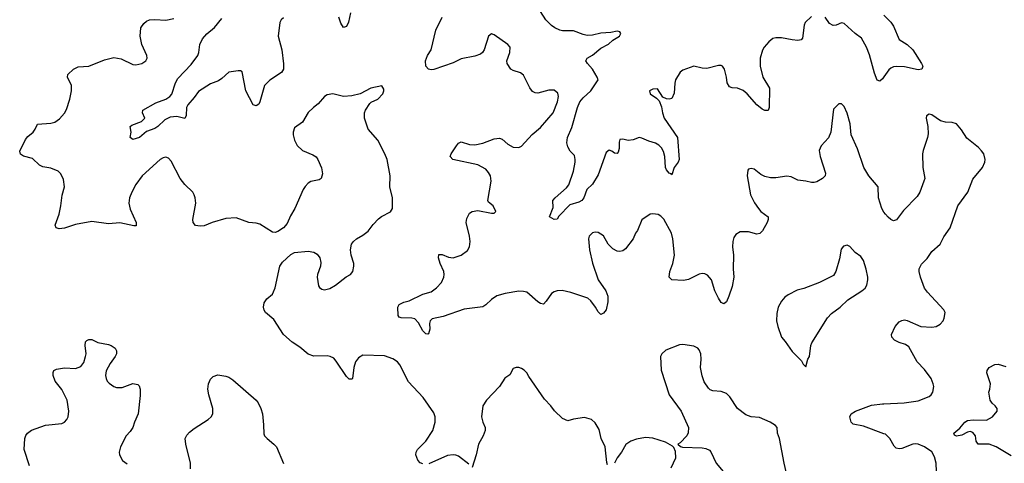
# Model space of a CAD drawing. Header units: inches. Extents: x 2293880 to 2522759, y 823965 to 1006879.
# Tile 51 of 256: x 2303682 to 2310880, y 901009 to 904251. Entities that reach past the tile are written whole.
import ezdxf

# ---------------------------------------------------------------- set-up
doc = ezdxf.new("R2010")
doc.units = ezdxf.units.IN
doc.header["$MEASUREMENT"] = 0
doc.layers.add('C3900', color=7, linetype='Continuous')
doc.layers.add('C3910', color=7, linetype='Continuous')

msp = doc.modelspace()

# ---------------------------------------------------------------- linework, layer by layer
at = {"layer": 'C3900', "color": 5}
for points, elevation in [([(2306630, 901005.1), (2306610, 901012.3), (2306591.4, 901031.4), (2306578.4, 901070), (2306579.5, 901090), (2306589.3, 901110), (2306650, 901170.8), (2306702.9, 901250), (2306719.5, 901310), (2306719.5, 901350), (2306710, 901379), (2306631.6, 901490), (2306524.2, 901604.2), (2306460.4, 901730), (2306444.2, 901750), (2306410, 901773.5), (2306350, 901795.3), (2306190, 901799.7), (2306159, 901781), (2306136.5, 901750), (2306124.2, 901710), (2306114, 901630), (2306110, 901624), (2306090, 901623.7), (2306070, 901644.5), (2305996.1, 901756.1), (2305977.4, 901777.4), (2305950.9, 901790.9), (2305930, 901795.4), (2305832.8, 901792.8), (2305790, 901805.6), (2305730, 901858.4), (2305674.3, 901894.3), (2305610, 901949.4), (2305541, 902061), (2305478, 902110), (2305468.1, 902128.1), (2305465.1, 902150), (2305470, 902182), (2305489.2, 902210), (2305530, 902246), (2305538, 902262), (2305549.6, 902290.4), (2305582.9, 902450), (2305602, 902478), (2305664.7, 902535.3), (2305691.1, 902548.9), (2305790, 902558.5), (2305832.3, 902552.3), (2305857.6, 902537.6), (2305874.9, 902510), (2305882.3, 902477.7), (2305880.3, 902450), (2305859.5, 902390), (2305857, 902370), (2305866.6, 902306.6), (2305873, 902293), (2305890, 902282), (2305910, 902278), (2305950, 902286.7), (2305990, 902310.4), (2306068.4, 902371.6), (2306099.3, 902390), (2306116.2, 902410), (2306125.1, 902450), (2306124.5, 902470), (2306104.5, 902530), (2306099.5, 902570), (2306107.8, 902610), (2306121.6, 902630), (2306144.5, 902650), (2306190, 902676.4), (2306230, 902706.4), (2306266.4, 902753.6), (2306305.5, 902794.5), (2306327.2, 902812.8), (2306392.3, 902847.7), (2306407, 902870), (2306406.3, 902950), (2306388.4, 903030), (2306389.7, 903109.7), (2306368.5, 903230), (2306352.4, 903270), (2306298.9, 903370), (2306229.8, 903449.8), (2306203.5, 903530), (2306203.6, 903570), (2306209.6, 903590), (2306241.3, 903638.7), (2306251.6, 903648.4), (2306299, 903670), (2306337.2, 903710), (2306344, 903730), (2306343.1, 903743.1), (2306330, 903768), (2306250, 903749.2), (2306171.9, 903708.1), (2306110, 903694.7), (2306050, 903689.7), (2305970, 903707.8), (2305930, 903702), (2305910, 903689.3), (2305864.9, 903635), (2305830, 903609.6), (2305790, 903572), (2305750, 903500.9), (2305690, 903459.3), (2305681.3, 903430), (2305682, 903410), (2305690.4, 903370), (2305710, 903330.7), (2305750, 903295.5), (2305823.8, 903263.8), (2305848.1, 903248.1), (2305860.7, 903230), (2305888.1, 903168.1), (2305896.4, 903123.6), (2305886, 903090), (2305870, 903080.9), (2305810, 903067.6), (2305790, 903055.1), (2305768.4, 903031.6), (2305754.6, 903010), (2305694, 902870), (2305661.8, 902818.2), (2305638, 902762), (2305610, 902729.5), (2305570, 902702.7), (2305550, 902696), (2305530, 902697.2), (2305436.3, 902756.3), (2305410, 902765.1), (2305358, 902770), (2305263.7, 902803.7), (2305190, 902798.7), (2305090, 902769.7), (2305030, 902744.2), (2305001, 902741), (2304967.2, 902747.2), (2304949.7, 902769.7), (2304948, 902790), (2304969.6, 902910), (2304965.6, 902950), (2304958.4, 902970), (2304946.6, 902990), (2304890, 903045.6), (2304855.4, 903090), (2304790, 903218), (2304770, 903238.4), (2304750, 903245.1), (2304730, 903241.6), (2304710, 903229.6), (2304577, 903110), (2304530, 903046.6), (2304502, 902990), (2304485.3, 902950), (2304479.6, 902910), (2304490, 902867.3), (2304534.4, 902770), (2304534.6, 902745.4), (2304515.5, 902744.5), (2304413.7, 902766.3), (2304330, 902758.3), (2304210, 902775.4), (2304090, 902754.5), (2304010, 902728.2), (2303970, 902723.6), (2303949, 902730), (2303942, 902750), (2303971.4, 902828.6), (2303983.9, 902890), (2303992.3, 902967.7), (2304009.7, 903030), (2304002.5, 903082.5), (2303983.5, 903123.5), (2303963, 903143), (2303910, 903165.6), (2303850, 903175.6), (2303827.5, 903187.5), (2303776.2, 903236.2), (2303710, 903254), (2303688.2, 903268.2), (2303682, 903290), (2303723.6, 903376.4), (2303741.8, 903398.2), (2303780.9, 903430), (2303796, 903450), (2303813.2, 903486.8), (2303910, 903494.6), (2303938.5, 903501.5), (2303973.7, 903526.3), (2304010, 903567.7), (2304024.5, 903595.5), (2304049.7, 903670), (2304060.5, 903730), (2304059.6, 903770), (2304032.3, 903830), (2304035.1, 903850), (2304075.1, 903890), (2304110, 903905.7), (2304188.3, 903911.7), (2304302, 903958), (2304370, 903973.7), (2304423.8, 903963.8), (2304510, 903923.7), (2304530, 903922), (2304574, 903930), (2304605.2, 903950), (2304614.5, 903970), (2304611.8, 903990), (2304574.7, 904070), (2304562, 904130), (2304568.3, 904190), (2304590, 904223.8), (2304610, 904240.3), (2304630, 904248.8), (2304670, 904252), (2304750, 904246.4), (2304810, 904260.4)], 280), ([(2305610, 904264.4), (2305594.6, 904250), (2305584.5, 904230), (2305570.3, 904130.3), (2305597.8, 904030), (2305611.6, 903928.4), (2305610, 903888.7), (2305595.8, 903864.2), (2305510.3, 903809.7), (2305470.4, 903770), (2305437.1, 903650), (2305430, 903634), (2305410, 903621.2), (2305389.4, 903629.4), (2305334.5, 903730), (2305309.4, 903869.4), (2305296.6, 903876.6), (2305278, 903878), (2305210, 903866.2), (2305159.5, 903820.5), (2305135.4, 903804.6), (2305077.4, 903782.6), (2304990, 903725.4), (2304958.4, 903681.6), (2304910, 903627.6), (2304902, 903610), (2304898.5, 903550), (2304890.2, 903529.8), (2304830, 903542.4), (2304781.5, 903538.5), (2304742, 903518), (2304692.3, 903470), (2304670, 903454.8), (2304610, 903434.3), (2304557.3, 903390), (2304510, 903376), (2304489.6, 903389.6), (2304497, 903430), (2304489.5, 903470.5), (2304501.2, 903478.8), (2304573.6, 903506.4), (2304596.2, 903530), (2304580.7, 903570), (2304582, 903590), (2304676.4, 903643.6), (2304750, 903670.3), (2304778.7, 903690), (2304793.2, 903706.8), (2304820.9, 903790), (2304838.7, 903821.3), (2304935.8, 903924.2), (2304983.7, 903990), (2304992.3, 904010), (2304999.5, 904070), (2305017.6, 904110), (2305050, 904146.7), (2305106.7, 904193.3), (2305160.2, 904259.8)], 260), ([(2306099.2, 904300.8), (2306086.6, 904233.4), (2306070, 904202), (2306050, 904192.7), (2306030, 904226), (2306014.5, 904270)], 260), ([(2310000, 902845.1), (2309984, 902870), (2309959.2, 902950), (2309956.9, 903030), (2309888.2, 903110), (2309852.2, 903170), (2309807.2, 903307.2), (2309759.6, 903410), (2309753.3, 903490), (2309730, 903568), (2309710, 903615.3), (2309690, 903635.3), (2309670, 903635.3), (2309630, 903598), (2309610.7, 903430), (2309593.5, 903386.5), (2309540.7, 903330), (2309525.5, 903294.5), (2309533, 903250), (2309573, 903130), (2309570.7, 903110), (2309551, 903090), (2309510, 903067), (2309490, 903060.7), (2309470, 903060.7), (2309430, 903071.5), (2309370, 903078.9), (2309321.4, 903101.4), (2309290, 903107.4), (2309210, 903095.3), (2309170, 903095.1), (2309130, 903106), (2309100.5, 903120.5), (2309050, 903159), (2309030, 903164), (2309010, 903158), (2309004.7, 903150), (2308998.8, 903110), (2309024.4, 902970), (2309053.1, 902913.1), (2309082, 902870), (2309100.7, 902850), (2309154, 902810), (2309153.4, 902790), (2309147.3, 902770), (2309112.3, 902707.7), (2309092.3, 902687.7), (2309070, 902683.6), (2309010, 902699.7), (2308950, 902700.7), (2308918, 902682), (2308901.7, 902658.3), (2308894, 902630), (2308892, 902590), (2308900.8, 902530), (2308898, 902430), (2308903.6, 902370), (2308890, 902302), (2308866.8, 902230), (2308850, 902188), (2308830, 902175.3), (2308810, 902184), (2308790, 902215.3), (2308763.6, 902270), (2308738.9, 902350), (2308710, 902383.6), (2308690, 902394), (2308670, 902396.2), (2308648.6, 902391.4), (2308570, 902352.3), (2308535.2, 902344.8), (2308450, 902349.4), (2308430, 902369), (2308433.6, 902410), (2308456.3, 902470), (2308469.7, 902530), (2308457.4, 902650), (2308446, 902690), (2308390, 902792.7), (2308370, 902815.1), (2308350, 902826.6), (2308310, 902832.7), (2308290, 902829.3), (2308230, 902789.2), (2308198.4, 902710), (2308183.8, 902690), (2308165.5, 902650), (2308110, 902576), (2308090, 902562.7), (2308070, 902556), (2308050, 902559.3), (2308017.2, 902577.2), (2307984.5, 902610), (2307950, 902672.3), (2307910, 902696), (2307890, 902698), (2307870, 902692.7), (2307844.9, 902670), (2307839.1, 902650), (2307846.3, 902570), (2307870, 902470.8), (2307911.6, 902350), (2307966, 902270), (2307982.6, 902230), (2307981.3, 902190), (2307970.4, 902130), (2307950, 902105.2), (2307930, 902097.2), (2307910, 902117.2), (2307892, 902150), (2307857, 902197), (2307835.8, 902215.8), (2307710, 902258.5), (2307648.7, 902271.3), (2307610.3, 902269.7), (2307590, 902262.9), (2307570, 902249.4), (2307530, 902193.2), (2307510, 902173.2), (2307490, 902176), (2307470, 902189.3), (2307390, 902258.7), (2307365.4, 902265.4), (2307330, 902267.1), (2307229.7, 902249.7), (2307170, 902232.2), (2307130, 902205.4), (2307090, 902168), (2307066.8, 902153.2), (2306930, 902134.7), (2306776.9, 902083.1), (2306696.2, 902063.8), (2306682.4, 902050), (2306678, 902030), (2306679.5, 901990), (2306670, 901955.3), (2306666, 901954), (2306650, 901955.1), (2306630, 901978.4), (2306596.5, 902036.5), (2306570, 902065.1), (2306549.8, 902069.8), (2306471.8, 902071.8), (2306456.5, 902076.5), (2306449.4, 902090), (2306446.6, 902150), (2306455.1, 902170), (2306490, 902187), (2306530, 902196.5), (2306630, 902244.7), (2306690, 902262.6), (2306730, 902292.4), (2306765.6, 902330), (2306782.9, 902370), (2306785.1, 902390), (2306781.6, 902410), (2306755.4, 902470), (2306744.2, 902510), (2306745.4, 902534.6), (2306770, 902534.4), (2306816.1, 902516.1), (2306851.7, 902511.7), (2306910, 902530.2), (2306955.9, 902564.1), (2306969.7, 902590), (2306974.7, 902630), (2306969.8, 902670), (2306945.1, 902770), (2306950, 902798.8), (2306970, 902838), (2306990, 902848.2), (2307030, 902855.5), (2307130, 902838), (2307150, 902838), (2307162, 902850), (2307142, 902890), (2307110, 902918), (2307104, 902930), (2307129.4, 903070), (2307124.5, 903110), (2307110, 903135.1), (2307090, 903158.4), (2307031.1, 903191.1), (2306848, 903230), (2306828.7, 903250), (2306835.3, 903270), (2306875.1, 903330), (2306890, 903347.3), (2306910, 903359.1), (2306970, 903338), (2307010, 903336.1), (2307068.6, 903348.6), (2307150, 903380.3), (2307190, 903384.2), (2307210, 903377.1), (2307250, 903340.4), (2307290, 903319.5), (2307330, 903317.8), (2307350, 903326.7), (2307428.2, 903411.8), (2307490, 903463.2), (2307580.9, 903570), (2307614, 903650), (2307620.7, 903690), (2307614.9, 903714.9), (2307590, 903734.5), (2307550, 903736.2), (2307470, 903714), (2307450, 903715.1), (2307430, 903725.2), (2307411.7, 903751.7), (2307365.6, 903845.6), (2307342, 903862), (2307290, 903879.5), (2307273.2, 903890), (2307244.5, 903930), (2307242, 903950), (2307266, 904010), (2307267.8, 904050), (2307251.5, 904070), (2307150, 904138.9), (2307130, 904147), (2307110, 904129.3), (2307077.4, 904030), (2307064.4, 904010), (2307050, 903998), (2307010, 903984.4), (2306910, 903965.1), (2306850, 903935.4), (2306710, 903886.3), (2306690, 903884.2), (2306669.3, 903890), (2306651.3, 903911.3), (2306648.7, 903950), (2306664.2, 903990), (2306689.1, 904030.9), (2306724.9, 904175.1), (2306769.7, 904270)], 260), ([(2309470, 904274.5), (2309424.9, 904230), (2309417.1, 904210), (2309404.4, 904115.6), (2309395.8, 904104.2), (2309370, 904099.7), (2309330, 904102.6), (2309250, 904118.9), (2309210, 904118.7), (2309187.8, 904112.2), (2309158, 904090), (2309123.8, 904050), (2309111.9, 904028.1), (2309094.4, 903970), (2309094, 903910), (2309115.3, 903830), (2309162.8, 903750), (2309161.3, 903610), (2309153.4, 903586.6), (2309130, 903586.3), (2309110, 903595.8), (2309070, 903627.4), (2309000.4, 903710), (2308970, 903734), (2308930, 903749.7), (2308890, 903753), (2308870, 903759.5), (2308854.3, 903790), (2308849.7, 903830), (2308833.5, 903890), (2308819.5, 903910), (2308810, 903915.8), (2308790, 903915.4), (2308704.8, 903895.2), (2308670, 903896.4), (2308610, 903911.2), (2308530, 903882.2), (2308510, 903866.3), (2308475.2, 903810), (2308470, 903788), (2308466.3, 903713.7), (2308450, 903676), (2308429.5, 903669.5), (2308410, 903672.3), (2308383.7, 903683.7), (2308344.7, 903744.7), (2308310, 903743.5), (2308285.8, 903730), (2308290, 903708.8), (2308338, 903678), (2308357.5, 903657.5), (2308374.2, 903614.2), (2308380.3, 903570), (2308394.4, 903530), (2308491.5, 903390), (2308502.4, 903230), (2308494.9, 903210), (2308467.3, 903170), (2308450, 903118), (2308445.2, 903125.2), (2308430, 903129.3), (2308410, 903153.2), (2308403.5, 903170), (2308397.2, 903250), (2308387.6, 903287.6), (2308374.1, 903314.1), (2308354.5, 903334.5), (2308328.8, 903348.8), (2308282.3, 903362.3), (2308230, 903386), (2308210.5, 903389.5), (2308166.1, 903373.9), (2308130, 903367.3), (2308090, 903377.2), (2308070, 903375.3), (2308064.1, 903355.9), (2308064.4, 903310), (2308056.7, 903283.3), (2308050, 903273.2), (2308030, 903274.5), (2308010, 903289.6), (2307990, 903296.9), (2307970, 903280.9), (2307910, 903116.2), (2307870.2, 903050), (2307828, 903010), (2307804.9, 902950), (2307791.1, 902930), (2307770, 902918.4), (2307703, 902897), (2307623.8, 902816.2), (2307610, 902793.2), (2307588, 902790), (2307555.3, 902810), (2307582.5, 902877.5), (2307579.3, 902930), (2307596, 902950), (2307678.2, 903021.8), (2307695.8, 903044.2), (2307730, 903144.7), (2307741.6, 903210), (2307743.7, 903230), (2307737.6, 903257.6), (2307706, 903290), (2307690, 903322), (2307682.4, 903350), (2307686.6, 903390), (2307717.3, 903462.7), (2307759.9, 903610), (2307777.6, 903650), (2307800.2, 903679.8), (2307856.2, 903730), (2307909.6, 903810), (2307903.7, 903830), (2307869.6, 903890), (2307832.3, 903930), (2307820.9, 903950), (2307829.4, 903970), (2307868.2, 903991.8), (2307930, 904042.8), (2307987.3, 904072.7), (2308019.1, 904100.9), (2308066, 904130), (2308077, 904150), (2308070, 904161.2), (2308050, 904167), (2308003.4, 904156.6), (2307930, 904152.9), (2307870, 904136.7), (2307830, 904134.8), (2307801.4, 904141.4), (2307730, 904169.2), (2307650, 904168.7), (2307630, 904172.9), (2307593.7, 904190), (2307569, 904209), (2307527.6, 904250), (2307490, 904311.4)], 240), ([(2310000, 903833.6), (2309990, 903819.3), (2309970, 903801.2), (2309950, 903809), (2309930, 903859), (2309894.7, 903994.7), (2309872.8, 904050), (2309836, 904116), (2309789.1, 904149.1), (2309710, 904222.4), (2309690, 904228), (2309650, 904211.1), (2309627.7, 904207.7), (2309602.7, 904222.7), (2309569.6, 904269.6)], 240), ([(2303752.7, 900990), (2303715.4, 901110), (2303720.4, 901190), (2303727.2, 901212.8), (2303738.4, 901230), (2303769.1, 901250.9), (2303870, 901287.2), (2303990, 901300.3), (2304010, 901310.4), (2304027.6, 901330), (2304036.4, 901350), (2304041, 901390), (2304029.8, 901470), (2303989, 901549), (2303941.6, 901610), (2303926, 901650), (2303926.2, 901673.8), (2303931.9, 901688.1), (2303950, 901696.4), (2304010, 901706.4), (2304090, 901702.4), (2304130, 901715.8), (2304150, 901744.9), (2304163.9, 901790), (2304167.2, 901810), (2304160.9, 901870), (2304163.7, 901896.3), (2304172.5, 901907.5), (2304186.8, 901913.2), (2304210, 901913), (2304253.1, 901893.1), (2304330, 901878.4), (2304350.3, 901870.3), (2304378.8, 901850), (2304390.8, 901830), (2304390.7, 901810), (2304380.7, 901790), (2304342.3, 901737.7), (2304315.3, 901684.7), (2304310.4, 901650), (2304314, 901630), (2304322.4, 901610), (2304335.1, 901595.1), (2304370, 901570.4), (2304390, 901564.2), (2304430, 901564.2), (2304510, 901592), (2304546.2, 901586.2), (2304555.6, 901575.6), (2304561.7, 901550), (2304563.8, 901503.8), (2304549.2, 901370.8), (2304520.4, 901310), (2304508.4, 901270), (2304490, 901242), (2304459.5, 901210), (2304418, 901130), (2304408.8, 901090), (2304411.8, 901071.8), (2304433, 901030), (2304466.6, 901006.6)], 280), ([(2309286.1, 900946.1), (2309269.8, 901009.8), (2309236.2, 901190), (2309222.7, 901230), (2309219, 901270), (2309206.3, 901286.3), (2309169, 901310), (2309090, 901344.5), (2309030, 901349.6), (2308990, 901364.5), (2308929.8, 901409.8), (2308874, 901494), (2308850, 901519.5), (2308810, 901533.6), (2308750, 901538), (2308730, 901546), (2308717.7, 901557.7), (2308685.6, 901605.6), (2308670, 901648.7), (2308659.7, 901710), (2308664.2, 901770), (2308661.6, 901810), (2308650, 901837.2), (2308639.3, 901850), (2308610, 901865.1), (2308530, 901878), (2308505.2, 901874.8), (2308405.2, 901834.8), (2308376, 901810), (2308366.8, 901790), (2308372.4, 901690), (2308430.4, 901510), (2308518, 901390), (2308570.4, 901270), (2308567.9, 901232.1), (2308558.8, 901210), (2308510, 901158), (2308494, 901150), (2308511.6, 901131.6), (2308526.8, 901126.8), (2308670, 901123), (2308698.4, 901118.4), (2308724.1, 901104.1), (2308733.8, 901093.8), (2308774, 901010), (2308864.1, 900904.1)], 280), ([(2307978, 900998), (2307974.8, 901014.8), (2307962.4, 901130), (2307931.6, 901190), (2307917.4, 901257.4), (2307890, 901305.2), (2307862, 901330), (2307810, 901343.7), (2307730, 901332.7), (2307690, 901319), (2307650, 901337.2), (2307591.5, 901391.5), (2307564.5, 901430), (2307518.4, 901478.4), (2307403, 901643), (2307389.2, 901670), (2307370, 901689.2), (2307350, 901701.2), (2307330, 901709.2), (2307310.9, 901709.1), (2307290, 901702), (2307264.9, 901655.1), (2307228.8, 901631.2), (2307188.6, 901571.4), (2307095.5, 901470), (2307068.4, 901430), (2307058.4, 901350), (2307068.2, 901310), (2307084.4, 901270), (2307084.9, 901250), (2307070.3, 901209.7), (2307034.9, 901150), (2307019.3, 901070), (2306990, 900978)], 280), ([(2304931.1, 900970), (2304930.9, 901010), (2304895.4, 901150), (2304892.8, 901190), (2304904.7, 901215.3), (2304923, 901237), (2304956.6, 901263.4), (2305060.9, 901330), (2305082, 901350), (2305094, 901370), (2305093.6, 901410), (2305063.9, 901510), (2305058.5, 901550), (2305061.7, 901590), (2305076.2, 901623.8), (2305096.4, 901643.6), (2305130, 901655.3), (2305190, 901647.2), (2305210, 901639.5), (2305239.5, 901619.5), (2305410, 901470.4), (2305425.3, 901450), (2305445.7, 901410), (2305456.5, 901370), (2305464.9, 901290), (2305465.9, 901225.8), (2305472.7, 901210), (2305490.4, 901190), (2305540.5, 901150), (2305558.4, 901130), (2305610, 901006.8)], 280), ([(2310000, 901225.2), (2309850, 901279.7), (2309775.9, 901295.9), (2309759.3, 901310), (2309749.4, 901350), (2309760.9, 901370), (2309792.3, 901390), (2309910, 901432.9), (2309990, 901442.8), (2310000, 901443.3)], 260), ([(2308443.8, 900976.2), (2308479.5, 901050), (2308476.5, 901096.5), (2308464, 901124), (2308455.3, 901135.3), (2308403.2, 901163.2), (2308310, 901194), (2308256.9, 901196.9), (2308190, 901185.1), (2308150, 901171.2), (2308112.6, 901147.4), (2308080.5, 901090), (2308050.3, 901049.7), (2308030, 901009.2)], 280), ([(2306964.1, 901004.1), (2306890, 901060.7), (2306870, 901069.6), (2306850, 901071.5), (2306810, 901065.6), (2306673.8, 901006.2)], 280)]:
    msp.add_lwpolyline(points, dxfattribs=dict(at, elevation=elevation))
at = {"layer": 'C3900', "color": 5, "elevation": 280}
msp.add_lwpolyline([(2309730, 902604), (2309704.5, 902595.5), (2309687.1, 902572.9), (2309675.9, 902504.1), (2309647.3, 902410), (2309630, 902382.7), (2309528.5, 902331.5), (2309414.4, 902285.6), (2309366, 902274), (2309299, 902241), (2309276.1, 902223.9), (2309250, 902193.2), (2309225.5, 902150), (2309217.1, 902102.9), (2309215.3, 902050), (2309223.8, 902010), (2309250.4, 901930.4), (2309278.7, 901898.7), (2309330, 901826.8), (2309398, 901758), (2309410, 901734), (2309430, 901714), (2309444, 901770), (2309455.1, 901790), (2309465.6, 901870), (2309473, 901890), (2309587.8, 902072.2), (2309616, 902104), (2309679.3, 902150), (2309736.9, 902203.1), (2309839.3, 902270), (2309862.7, 902290), (2309874.5, 902310), (2309882.9, 902350), (2309881.6, 902370), (2309870, 902428.7), (2309849.5, 902490), (2309830, 902519.3), (2309789, 902550), (2309750, 902594)], close=True, dxfattribs=at)
at = {"layer": 'C3910', "color": 5}
for points, elevation in [([(2310000, 904283.9), (2310050, 904232.2), (2310070, 904203.8), (2310110, 904105.5), (2310170, 904070.4), (2310210, 904030.5), (2310275.5, 903930), (2310284, 903910), (2310278, 903890), (2310250, 903885.1), (2310150, 903906), (2310090, 903909.7), (2310070, 903906), (2310050, 903897.6), (2310035.6, 903884.4), (2310000, 903833.6)], 240), ([(2310000, 901443.3), (2310148.3, 901451.7), (2310250, 901466), (2310330, 901496.3), (2310346, 901510), (2310358.4, 901530), (2310363.6, 901570), (2310360.5, 901590), (2310344.2, 901630), (2310295.9, 901695.9), (2310242.4, 901750), (2310181, 901861), (2310158, 901878), (2310110, 901892), (2310077.2, 901910), (2310057.2, 901930), (2310055.1, 901950), (2310080.7, 902010), (2310110, 902043), (2310130, 902052.7), (2310150, 902056.4), (2310170, 902052.4), (2310270, 902008.9), (2310350, 902004.2), (2310382, 902010), (2310410, 902024.9), (2310432.7, 902050), (2310441.2, 902070), (2310448, 902110), (2310438, 902130), (2310318.6, 902258.6), (2310296.2, 902290), (2310267.3, 902370), (2310257, 902410), (2310258, 902430), (2310275.3, 902464.7), (2310315.3, 902504.7), (2310350, 902556), (2310409.7, 902610.3), (2310437.1, 902662.9), (2310484.5, 902730), (2310540.9, 902890), (2310612.3, 902990), (2310650, 903084.7), (2310719.3, 903170), (2310738, 903210), (2310740.9, 903230), (2310729.4, 903270), (2310712.9, 903292.9), (2310690, 903318), (2310606.1, 903386.1), (2310566, 903446), (2310529.6, 903489.6), (2310499.3, 903499.3), (2310450, 903502.6), (2310412.3, 903512.3), (2310350, 903556), (2310330, 903561.2), (2310310.8, 903549.2), (2310307.7, 903530), (2310321.3, 903470), (2310323.4, 903416.6), (2310318.4, 903390), (2310285.5, 903294.5), (2310282.4, 903270), (2310283.7, 903170), (2310297.6, 903090), (2310292.2, 903070), (2310263.1, 902990), (2310241.8, 902958.2), (2310143, 902857), (2310091.8, 902788.2), (2310070, 902780.9), (2310050, 902789.5), (2310030, 902807.6), (2310010, 902829.6), (2310000, 902845.1)], 260), ([(2310930, 901063.6), (2310819.3, 901130), (2310770, 901148.2), (2310688.2, 901148.2), (2310675.1, 901170), (2310669.7, 901210), (2310650, 901235.6), (2310630, 901240.9), (2310610, 901236.8), (2310570, 901215.8), (2310530, 901207.2), (2310514.5, 901214.5), (2310509.6, 901229.6), (2310554.6, 901265.4), (2310590, 901308.8), (2310610, 901321.5), (2310653.2, 901326.8), (2310750, 901324.4), (2310793.2, 901350), (2310828.7, 901390), (2310828.7, 901410), (2310814, 901430), (2310790, 901449), (2310777, 901470), (2310766, 901530), (2310773.2, 901550), (2310778, 901590), (2310752.7, 901670), (2310753.2, 901686.8), (2310769.5, 901710.5), (2310810, 901731), (2310834.4, 901734.4), (2310890, 901716)], 240), ([(2310383.1, 900950), (2310380.4, 901010), (2310370, 901057.2), (2310350, 901093.3), (2310295.1, 901130), (2310250, 901148.2), (2310230, 901151.2), (2310210, 901149.6), (2310130, 901116.9), (2310110, 901114), (2310090, 901119.5), (2310074.5, 901134.5), (2310042.9, 901190), (2310010, 901221.6), (2310000, 901225.2)], 260)]:
    msp.add_lwpolyline(points, dxfattribs=dict(at, elevation=elevation))

doc.saveas('drawing.dxf')
